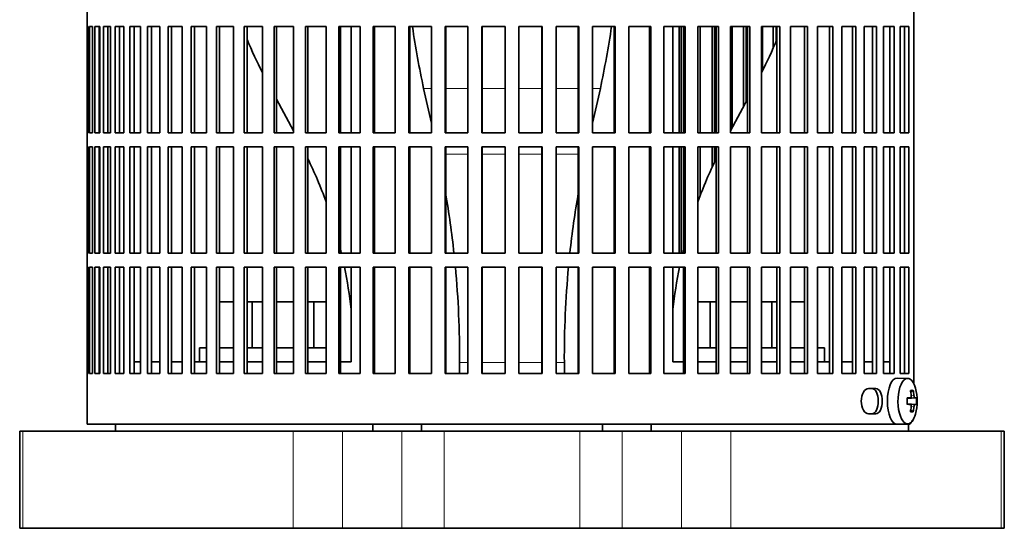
# Model space of a CAD drawing. Header units: millimetres. Extents: x 148 to 904, y -3227 to 2234.
# Tile 11 of 25: x 148 to 361, y -765 to -655. Entities that reach past the tile are written whole.
import ezdxf

# ---------------------------------------------------------------- set-up
doc = ezdxf.new("R2010")
doc.units = ezdxf.units.MM
for name, color, linetype in [('M5X8_UNI7687', 7, 'Continuous'), ('VSI134_ADATTATOR', 7, 'Continuous'), ('VSI134_FILTRO_A', 7, 'Continuous'), ('VSI134_FILTRO_B', 7, 'Continuous'), ('VSI134_SUPPORTO_', 7, 'Continuous')]:
    doc.layers.add(name, color=color, linetype=linetype)

# ---------------------------------------------------------------- blocks, each defined once
blk = doc.blocks.new('SE')
at = {"layer": 'M5X8_UNI7687', "color": 7, "linetype": 'Continuous', "lineweight": 35}
for p, q in [((340.36, -732.39), (338.1, -732.32)), ((341.53, -734.98), (341.02, -735.37)), ((340.26, -736.67), (340.93, -736.6)), ((342.23, -736.62), (340.26, -736.77)), ((342.23, -738.01), (340.26, -737.87)), ((340.93, -738.03), (340.26, -737.96)), ((341.53, -739.65), (341.02, -739.26)), ((338.1, -742.32), (340.36, -742.25))]:
    blk.add_line(p, q, dxfattribs=at)
at = {"layer": 'M5X8_UNI7687', "color": 4, "linetype": 'Continuous', "lineweight": 9}
for p, q in [((341.94, -736.61), (340.26, -736.76)), ((340.26, -736.67), (340.91, -736.61)), ((341.12, -736.16), (341.72, -736.11)), ((340.26, -737.87), (341.94, -738.03)), ((340.91, -738.03), (340.26, -737.96)), ((341.72, -738.52), (341.12, -738.47))]:
    blk.add_line(p, q, dxfattribs=at)
at = {"layer": 'M5X8_UNI7687', "color": 7, "linetype": 'Continuous', "lineweight": 35}
for centre, radius, start, end in [((332.45, -737.32), 10, 343.7273, 16.2727), ((332.83, -737.32), 9.42, 355.7871, 4.2129)]:
    blk.add_arc(centre, radius, start, end, dxfattribs=at)
for centre, major_axis, ratio, start_param, end_param in [((338.07, -737.32), (0, -5), 0.422618, 3.141593, 6.283185), ((340.34, -737.32), (0, -4.93), 0.422618, 2.175256, 6.283185), ((334.45, -740.38), (7.75, 5.06), 0.247104, 0.286808, 0.4365), ((332.53, -737.32), (0, 10), 0.866025, 4.833518, 4.948078), ((332.4, -737.32), (0, 10), 0.939693, 4.833518, 4.948078), ((332.46, -737.47), (9.97, 0.79), 0.036834, 0.556003, 0.670562), ((335.75, -737.32), (0, -9.26), 0.488139, 1.49595, 1.645642), ((332.46, -737.47), (9.97, 0.79), 0.036834, 0.199185, 0.313745), ((332.46, -737.16), (9.97, -0.79), 0.036834, -0.670562, -0.556003), ((332.53, -737.32), (0, -10), 0.866025, 1.335108, 1.449667), ((334.45, -734.25), (7.75, -5.06), 0.247104, -0.4365, -0.286808), ((332.4, -737.32), (0, -10), 0.939693, 1.335108, 1.449667), ((332.46, -737.16), (9.97, -0.79), 0.036834, -0.313745, -0.199185), ((340.34, -737.32), (0, -4.93), 0.422618, 0, 0.966337), ((338.07, -737.32), (0, -5), 0.422618, 0, 0.012961)]:
    blk.add_ellipse(centre, major_axis=major_axis, ratio=ratio, start_param=start_param, end_param=end_param, dxfattribs=at)
for points in [[(340.91, -736.61), (340.92, -736.61), (340.94, -736.6), (340.97, -736.6), (340.99, -736.58), (341.01, -736.57), (341.03, -736.55), (341.05, -736.52), (341.07, -736.49), (341.08, -736.46), (341.1, -736.42), (341.11, -736.38), (341.12, -736.34), (341.13, -736.3), (341.13, -736.25), (341.13, -736.21), (341.13, -736.16), (341.13, -736.13), (341.12, -736.11)], [(341.72, -736.11), (341.73, -736.13), (341.73, -736.16), (341.74, -736.21), (341.75, -736.25), (341.76, -736.3), (341.77, -736.34), (341.78, -736.38), (341.79, -736.42), (341.81, -736.46), (341.82, -736.49), (341.84, -736.52), (341.86, -736.55), (341.87, -736.57), (341.89, -736.58), (341.9, -736.6), (341.92, -736.6), (341.93, -736.61), (341.94, -736.61)], [(341.12, -738.52), (341.13, -738.51), (341.13, -738.47), (341.13, -738.42), (341.13, -738.38), (341.13, -738.34), (341.12, -738.29), (341.11, -738.25), (341.1, -738.21), (341.08, -738.17), (341.07, -738.14), (341.05, -738.11), (341.03, -738.08), (341.01, -738.06), (340.99, -738.05), (340.97, -738.04), (340.94, -738.03), (340.92, -738.03), (340.91, -738.03)], [(341.94, -738.03), (341.93, -738.03), (341.92, -738.03), (341.9, -738.04), (341.89, -738.05), (341.87, -738.06), (341.86, -738.08), (341.84, -738.11), (341.82, -738.14), (341.81, -738.17), (341.79, -738.21), (341.78, -738.25), (341.77, -738.29), (341.76, -738.34), (341.75, -738.38), (341.74, -738.42), (341.73, -738.47), (341.73, -738.51), (341.72, -738.52)]]:
    blk.add_open_spline(points, degree=3, dxfattribs=at)
at = {"layer": 'VSI134_ADATTATOR', "color": 7, "linetype": 'Continuous', "lineweight": 35}
for p, q in [((191.39, -715.82), (194.4, -715.82)), ((197.33, -715.82), (198.42, -715.82)), ((198.42, -715.82), (200.69, -715.82)), ((198.42, -715.82), (198.42, -725.82)), ((203.71, -715.82), (207.38, -715.82)), ((210.47, -715.82), (211.81, -715.82)), ((211.81, -715.82), (214.44, -715.82)), ((211.81, -715.82), (211.81, -725.82)), ((294.94, -715.82), (297.57, -715.82)), ((297.57, -715.82), (297.57, -725.82)), ((297.57, -715.82), (298.91, -715.82)), ((301.99, -715.82), (305.67, -715.82)), ((308.69, -715.82), (310.96, -715.82)), ((310.96, -715.82), (310.96, -725.82)), ((310.96, -715.82), (312.05, -715.82)), ((314.98, -715.82), (317.99, -715.82)), ((187.01, -725.82), (188.57, -725.82)), ((187.01, -725.82), (187.01, -728.82)), ((191.39, -725.82), (194.4, -725.82)), ((197.33, -725.82), (200.69, -725.82)), ((203.71, -725.82), (207.38, -725.82)), ((210.47, -725.82), (214.44, -725.82)), ((294.94, -725.82), (298.91, -725.82)), ((301.99, -725.82), (305.67, -725.82)), ((308.69, -725.82), (312.05, -725.82)), ((314.98, -725.82), (317.99, -725.82)), ((320.81, -725.82), (322.37, -725.82)), ((322.37, -728.82), (322.37, -725.82)), ((148.1, -743.82), (148.79, -743.82)), ((148.1, -743.82), (148.1, -764.82)), ((207.34, -743.82), (148.79, -743.82)), ((207.34, -743.82), (218, -743.82)), ((230.85, -743.82), (218, -743.82)), ((230.85, -743.82), (239.98, -743.82)), ((239.98, -743.82), (269.4, -743.82)), ((269.4, -743.82), (278.53, -743.82)), ((291.38, -743.82), (278.53, -743.82)), ((302.04, -743.82), (291.38, -743.82)), ((360.59, -743.82), (302.04, -743.82)), ((361.28, -743.82), (360.59, -743.82)), ((361.28, -764.82), (361.28, -743.82)), ((148.1, -764.82), (148.79, -764.82)), ((148.79, -764.82), (207.34, -764.82)), ((207.34, -764.82), (218, -764.82)), ((230.85, -764.82), (218, -764.82)), ((230.85, -764.82), (239.98, -764.82)), ((239.98, -764.82), (269.4, -764.82)), ((269.4, -764.82), (278.53, -764.82)), ((291.38, -764.82), (278.53, -764.82)), ((302.04, -764.82), (291.38, -764.82)), ((302.04, -764.82), (360.59, -764.82)), ((361.28, -764.82), (360.59, -764.82))]:
    blk.add_line(p, q, dxfattribs=at)
at = {"layer": 'VSI134_ADATTATOR', "color": 4, "linetype": 'Continuous', "lineweight": 9}
for p, q in [((148.79, -743.82), (148.79, -764.82)), ((207.34, -764.82), (207.34, -743.82)), ((218, -764.82), (218, -743.82)), ((230.85, -743.82), (230.85, -764.82)), ((239.98, -743.82), (239.98, -764.82)), ((269.4, -743.82), (269.4, -764.82)), ((278.53, -743.82), (278.53, -764.82)), ((291.38, -743.82), (291.38, -764.82)), ((302.04, -743.82), (302.04, -764.82)), ((360.59, -764.82), (360.59, -743.82))]:
    blk.add_line(p, q, dxfattribs=at)
at = {"layer": 'VSI134_FILTRO_A', "color": 7, "linetype": 'Continuous', "lineweight": 35}
for p, q in [((162.69, -541.32), (162.69, -742.32)), ((341.68, -556.32), (341.68, -733.54)), ((162.7, -656.32), (162.7, -679.32)), ((162.92, -656.32), (162.7, -656.32)), ((162.92, -656.32), (162.92, -679.32)), ((163.18, -656.32), (163.18, -679.32)), ((163.84, -656.32), (163.18, -656.32)), ((163.84, -656.32), (163.84, -679.32)), ((164.36, -656.32), (164.36, -679.32)), ((165.44, -656.32), (164.36, -656.32)), ((165.34, -656.32), (165.34, -679.32)), ((165.44, -656.32), (165.44, -679.32)), ((166.23, -656.32), (166.23, -679.32)), ((167.73, -656.32), (166.23, -656.32)), ((167.18, -656.32), (167.18, -679.32)), ((167.73, -656.32), (167.73, -679.32)), ((168.77, -656.32), (168.77, -679.32)), ((170.68, -656.32), (168.77, -656.32)), ((169.69, -656.32), (169.69, -679.32)), ((170.68, -656.32), (170.68, -679.32)), ((171.96, -656.32), (171.96, -679.32)), ((174.27, -656.32), (171.96, -656.32)), ((172.85, -656.32), (172.85, -679.32)), ((174.27, -656.32), (174.27, -679.32)), ((175.78, -656.32), (175.78, -679.32)), ((178.47, -656.32), (175.78, -656.32)), ((176.63, -656.32), (176.63, -679.32)), ((178.47, -656.32), (178.47, -679.32)), ((180.21, -656.32), (180.21, -679.32)), ((183.25, -656.32), (180.21, -656.32)), ((181, -656.32), (181, -679.32)), ((183.25, -656.32), (183.25, -679.32)), ((185.2, -656.32), (185.2, -679.32)), ((188.57, -656.32), (185.2, -656.32)), ((185.93, -656.32), (185.93, -679.32)), ((188.57, -656.32), (188.57, -679.32)), ((194.4, -656.32), (190.72, -656.32)), ((190.72, -656.32), (190.72, -679.32)), ((191.39, -656.32), (191.39, -679.32)), ((194.4, -656.32), (194.4, -679.32)), ((200.69, -656.32), (196.72, -656.32)), ((196.72, -656.32), (196.72, -679.32)), ((197.33, -656.32), (197.33, -679.32)), ((200.69, -656.32), (200.69, -679.32)), ((207.38, -656.32), (203.17, -656.32)), ((203.17, -656.32), (203.17, -679.32)), ((203.71, -656.32), (203.71, -679.32)), ((207.38, -656.32), (207.38, -679.32)), ((214.44, -656.32), (210.01, -656.32)), ((210.01, -656.32), (210.01, -679.32)), ((210.47, -656.32), (210.47, -679.32)), ((214.44, -656.32), (214.44, -679.32)), ((221.81, -656.32), (217.19, -656.32)), ((217.19, -656.32), (217.19, -679.32)), ((217.57, -656.32), (217.57, -679.32)), ((221.81, -656.32), (221.81, -679.32)), ((229.42, -656.32), (224.65, -656.32)), ((224.65, -656.32), (224.65, -679.32)), ((224.95, -656.32), (224.95, -679.32)), ((229.42, -656.32), (229.42, -679.32)), ((237.23, -656.32), (232.34, -656.32)), ((232.34, -656.32), (232.34, -679.32)), ((232.56, -656.32), (232.56, -679.32)), ((237.23, -656.32), (237.23, -679.32)), ((245.16, -656.32), (240.21, -656.32)), ((240.21, -656.32), (240.21, -679.32)), ((240.34, -656.32), (240.34, -679.32)), ((245.16, -656.32), (245.16, -679.32)), ((253.18, -656.32), (248.18, -656.32)), ((248.18, -656.32), (248.18, -679.32)), ((248.22, -656.32), (248.22, -679.32)), ((253.18, -656.32), (253.18, -679.32)), ((261.2, -656.32), (256.2, -656.32)), ((256.2, -656.32), (256.2, -679.32)), ((261.16, -656.32), (261.16, -679.32)), ((261.2, -656.32), (261.2, -679.32)), ((269.17, -656.32), (264.22, -656.32)), ((264.22, -656.32), (264.22, -679.32)), ((269.04, -656.32), (269.04, -679.32)), ((269.17, -656.32), (269.17, -679.32)), ((277.04, -656.32), (272.15, -656.32)), ((272.15, -656.32), (272.15, -679.32)), ((276.82, -656.32), (276.82, -679.32)), ((277.04, -656.32), (277.04, -679.32)), ((284.73, -656.32), (279.96, -656.32)), ((279.96, -656.32), (279.96, -679.32)), ((284.43, -656.32), (284.43, -679.32)), ((284.73, -656.32), (284.73, -679.32)), ((292.19, -656.32), (287.57, -656.32)), ((287.57, -656.32), (287.57, -679.32)), ((291.81, -656.32), (291.81, -679.32)), ((292.19, -656.32), (292.19, -679.32)), ((299.37, -656.32), (294.94, -656.32)), ((294.94, -656.32), (294.94, -679.32)), ((298.91, -656.32), (298.91, -679.32)), ((299.37, -656.32), (299.37, -679.32)), ((306.21, -656.32), (301.99, -656.32)), ((301.99, -656.32), (301.99, -679.32)), ((305.67, -656.32), (305.67, -679.32)), ((306.21, -656.32), (306.21, -679.32)), ((312.66, -656.32), (308.69, -656.32)), ((308.69, -656.32), (308.69, -679.32)), ((312.05, -656.32), (312.05, -679.32)), ((312.66, -656.32), (312.66, -679.32)), ((318.66, -656.32), (314.98, -656.32)), ((314.98, -656.32), (314.98, -679.32)), ((317.99, -656.32), (317.99, -679.32)), ((318.66, -656.32), (318.66, -679.32)), ((324.18, -656.32), (320.81, -656.32)), ((320.81, -656.32), (320.81, -679.32)), ((323.45, -656.32), (323.45, -679.32)), ((324.18, -656.32), (324.18, -679.32)), ((329.17, -656.32), (326.13, -656.32)), ((326.13, -656.32), (326.13, -679.32)), ((328.38, -656.32), (328.38, -679.32)), ((329.17, -656.32), (329.17, -679.32)), ((333.6, -656.32), (330.91, -656.32)), ((330.91, -656.32), (330.91, -679.32)), ((332.75, -656.32), (332.75, -679.32)), ((333.6, -656.32), (333.6, -679.32)), ((337.42, -656.32), (335.11, -656.32)), ((335.11, -656.32), (335.11, -679.32)), ((336.53, -656.32), (336.53, -679.32)), ((337.42, -656.32), (337.42, -679.32)), ((340.61, -656.32), (338.7, -656.32)), ((338.7, -656.32), (338.7, -679.32)), ((339.69, -656.32), (339.69, -679.32)), ((340.61, -656.32), (340.61, -679.32)), ((162.92, -679.32), (162.7, -679.32)), ((163.84, -679.32), (163.18, -679.32)), ((165.44, -679.32), (164.36, -679.32)), ((167.73, -679.32), (166.23, -679.32)), ((170.68, -679.32), (168.77, -679.32)), ((174.27, -679.32), (171.96, -679.32)), ((178.47, -679.32), (175.78, -679.32)), ((183.25, -679.32), (180.21, -679.32)), ((188.57, -679.32), (185.2, -679.32)), ((194.4, -679.32), (190.72, -679.32)), ((200.69, -679.32), (196.72, -679.32)), ((207.38, -679.32), (203.17, -679.32)), ((214.44, -679.32), (210.01, -679.32)), ((221.81, -679.32), (217.19, -679.32)), ((229.42, -679.32), (224.65, -679.32)), ((237.23, -679.32), (232.34, -679.32)), ((245.16, -679.32), (240.21, -679.32)), ((253.18, -679.32), (248.18, -679.32)), ((261.2, -679.32), (256.2, -679.32)), ((269.17, -679.32), (264.22, -679.32)), ((277.04, -679.32), (272.15, -679.32)), ((284.73, -679.32), (279.96, -679.32)), ((292.19, -679.32), (287.57, -679.32)), ((299.37, -679.32), (294.94, -679.32)), ((306.21, -679.32), (301.99, -679.32)), ((312.66, -679.32), (308.69, -679.32)), ((318.66, -679.32), (314.98, -679.32)), ((324.18, -679.32), (320.81, -679.32)), ((329.17, -679.32), (326.13, -679.32)), ((333.6, -679.32), (330.91, -679.32)), ((337.42, -679.32), (335.11, -679.32)), ((340.61, -679.32), (338.7, -679.32)), ((162.7, -682.32), (162.7, -705.32)), ((162.92, -682.32), (162.7, -682.32)), ((162.92, -682.32), (162.92, -705.32)), ((163.18, -682.32), (163.18, -705.32)), ((163.84, -682.32), (163.18, -682.32)), ((163.84, -682.32), (163.84, -705.32)), ((164.36, -682.32), (164.36, -705.32)), ((165.44, -682.32), (164.36, -682.32)), ((165.34, -682.32), (165.34, -705.32)), ((165.44, -682.32), (165.44, -705.32)), ((166.23, -682.32), (166.23, -705.32)), ((167.73, -682.32), (166.23, -682.32)), ((167.18, -682.32), (167.18, -705.32)), ((167.73, -682.32), (167.73, -705.32)), ((168.77, -682.32), (168.77, -705.32)), ((170.68, -682.32), (168.77, -682.32)), ((169.69, -682.32), (169.69, -705.32)), ((170.68, -682.32), (170.68, -705.32)), ((171.96, -682.32), (171.96, -705.32)), ((174.27, -682.32), (171.96, -682.32)), ((172.85, -682.32), (172.85, -705.32)), ((174.27, -682.32), (174.27, -705.32)), ((175.78, -682.32), (175.78, -705.32)), ((178.47, -682.32), (175.78, -682.32)), ((176.63, -682.32), (176.63, -705.32)), ((178.47, -682.32), (178.47, -705.32)), ((180.21, -682.32), (180.21, -705.32)), ((183.25, -682.32), (180.21, -682.32)), ((181, -682.32), (181, -705.32)), ((183.25, -682.32), (183.25, -705.32)), ((185.2, -682.32), (185.2, -705.32)), ((188.57, -682.32), (185.2, -682.32)), ((185.93, -682.32), (185.93, -705.32)), ((188.57, -682.32), (188.57, -705.32)), ((194.4, -682.32), (190.72, -682.32)), ((190.72, -682.32), (190.72, -705.32)), ((191.39, -682.32), (191.39, -705.32)), ((194.4, -682.32), (194.4, -705.32)), ((200.69, -682.32), (196.72, -682.32)), ((196.72, -682.32), (196.72, -705.32)), ((197.33, -682.32), (197.33, -705.32)), ((200.69, -682.32), (200.69, -705.32)), ((207.38, -682.32), (203.17, -682.32)), ((203.17, -682.32), (203.17, -705.32)), ((203.71, -682.32), (203.71, -705.32)), ((207.38, -682.32), (207.38, -705.32)), ((214.44, -682.32), (210.01, -682.32)), ((210.01, -682.32), (210.01, -705.32)), ((210.47, -682.32), (210.47, -705.32)), ((214.44, -682.32), (214.44, -705.32)), ((221.81, -682.32), (217.19, -682.32)), ((217.19, -682.32), (217.19, -705.32)), ((217.57, -682.32), (217.57, -705.32)), ((221.81, -682.32), (221.81, -705.32)), ((229.42, -682.32), (224.65, -682.32)), ((224.65, -682.32), (224.65, -705.32)), ((224.95, -682.32), (224.95, -705.32)), ((229.42, -682.32), (229.42, -705.32)), ((237.23, -682.32), (232.34, -682.32)), ((232.34, -682.32), (232.34, -705.32)), ((232.56, -682.32), (232.56, -705.32)), ((237.23, -682.32), (237.23, -705.32)), ((245.16, -682.32), (240.21, -682.32)), ((240.21, -682.32), (240.21, -705.32)), ((240.34, -682.32), (240.34, -705.32)), ((245.16, -682.32), (245.16, -705.32)), ((253.18, -682.32), (248.18, -682.32)), ((248.18, -682.32), (248.18, -705.32)), ((248.22, -682.32), (248.22, -705.32)), ((253.18, -682.32), (253.18, -705.32)), ((261.2, -682.32), (256.2, -682.32)), ((256.2, -682.32), (256.2, -705.32)), ((261.16, -682.32), (261.16, -705.32)), ((261.2, -682.32), (261.2, -705.32)), ((269.17, -682.32), (264.22, -682.32)), ((264.22, -682.32), (264.22, -705.32)), ((269.04, -682.32), (269.04, -705.32)), ((269.17, -682.32), (269.17, -705.32)), ((277.04, -682.32), (272.15, -682.32)), ((272.15, -682.32), (272.15, -705.32)), ((276.82, -682.32), (276.82, -705.32)), ((277.04, -682.32), (277.04, -705.32)), ((284.73, -682.32), (279.96, -682.32)), ((279.96, -682.32), (279.96, -705.32)), ((284.43, -682.32), (284.43, -705.32)), ((284.73, -682.32), (284.73, -705.32)), ((292.19, -682.32), (287.57, -682.32)), ((287.57, -682.32), (287.57, -705.32)), ((291.81, -682.32), (291.81, -705.32)), ((292.19, -682.32), (292.19, -705.32)), ((299.37, -682.32), (294.94, -682.32)), ((294.94, -682.32), (294.94, -705.32)), ((298.91, -682.32), (298.91, -705.32)), ((299.37, -682.32), (299.37, -705.32)), ((306.21, -682.32), (301.99, -682.32)), ((301.99, -682.32), (301.99, -705.32)), ((305.67, -682.32), (305.67, -705.32)), ((306.21, -682.32), (306.21, -705.32)), ((312.66, -682.32), (308.69, -682.32)), ((308.69, -682.32), (308.69, -705.32)), ((312.05, -682.32), (312.05, -705.32)), ((312.66, -682.32), (312.66, -705.32)), ((318.66, -682.32), (314.98, -682.32)), ((314.98, -682.32), (314.98, -705.32)), ((317.99, -682.32), (317.99, -705.32)), ((318.66, -682.32), (318.66, -705.32)), ((324.18, -682.32), (320.81, -682.32)), ((320.81, -682.32), (320.81, -705.32)), ((323.45, -682.32), (323.45, -705.32)), ((324.18, -682.32), (324.18, -705.32)), ((329.17, -682.32), (326.13, -682.32)), ((326.13, -682.32), (326.13, -705.32)), ((328.38, -682.32), (328.38, -705.32)), ((329.17, -682.32), (329.17, -705.32)), ((333.6, -682.32), (330.91, -682.32)), ((330.91, -682.32), (330.91, -705.32)), ((332.75, -682.32), (332.75, -705.32)), ((333.6, -682.32), (333.6, -705.32)), ((337.42, -682.32), (335.11, -682.32)), ((335.11, -682.32), (335.11, -705.32)), ((336.53, -682.32), (336.53, -705.32)), ((337.42, -682.32), (337.42, -705.32)), ((340.61, -682.32), (338.7, -682.32)), ((338.7, -682.32), (338.7, -705.32)), ((339.69, -682.32), (339.69, -705.32)), ((340.61, -682.32), (340.61, -705.32)), ((162.92, -705.32), (162.7, -705.32)), ((163.84, -705.32), (163.18, -705.32)), ((165.44, -705.32), (164.36, -705.32)), ((167.73, -705.32), (166.23, -705.32)), ((170.68, -705.32), (168.77, -705.32)), ((174.27, -705.32), (171.96, -705.32)), ((178.47, -705.32), (175.78, -705.32)), ((183.25, -705.32), (180.21, -705.32)), ((188.57, -705.32), (185.2, -705.32)), ((194.4, -705.32), (190.72, -705.32)), ((200.69, -705.32), (196.72, -705.32)), ((207.38, -705.32), (203.17, -705.32)), ((214.44, -705.32), (210.01, -705.32)), ((221.81, -705.32), (217.19, -705.32)), ((229.42, -705.32), (224.65, -705.32)), ((237.23, -705.32), (232.34, -705.32)), ((245.16, -705.32), (240.21, -705.32)), ((253.18, -705.32), (248.18, -705.32)), ((261.2, -705.32), (256.2, -705.32)), ((269.17, -705.32), (264.22, -705.32)), ((277.04, -705.32), (272.15, -705.32)), ((284.73, -705.32), (279.96, -705.32)), ((292.19, -705.32), (287.57, -705.32)), ((299.37, -705.32), (294.94, -705.32)), ((306.21, -705.32), (301.99, -705.32)), ((312.66, -705.32), (308.69, -705.32)), ((318.66, -705.32), (314.98, -705.32)), ((324.18, -705.32), (320.81, -705.32)), ((329.17, -705.32), (326.13, -705.32)), ((333.6, -705.32), (330.91, -705.32)), ((337.42, -705.32), (335.11, -705.32)), ((340.61, -705.32), (338.7, -705.32)), ((162.7, -708.32), (162.7, -731.32)), ((162.92, -708.32), (162.7, -708.32)), ((162.92, -708.32), (162.92, -731.32)), ((163.18, -708.32), (163.18, -731.32)), ((163.84, -708.32), (163.18, -708.32)), ((163.84, -708.32), (163.84, -731.32)), ((164.36, -708.32), (164.36, -731.32)), ((165.44, -708.32), (164.36, -708.32)), ((165.34, -708.32), (165.34, -731.32)), ((165.44, -708.32), (165.44, -731.32)), ((166.23, -708.32), (166.23, -731.32)), ((167.73, -708.32), (166.23, -708.32)), ((167.18, -708.32), (167.18, -731.32)), ((167.73, -708.32), (167.73, -731.32)), ((168.77, -708.32), (168.77, -731.32)), ((170.68, -708.32), (168.77, -708.32)), ((169.69, -708.32), (169.69, -731.32)), ((170.68, -708.32), (170.68, -731.32)), ((171.96, -708.32), (171.96, -731.32)), ((174.27, -708.32), (171.96, -708.32)), ((172.85, -708.32), (172.85, -731.32)), ((174.27, -708.32), (174.27, -731.32)), ((175.78, -708.32), (175.78, -731.32)), ((178.47, -708.32), (175.78, -708.32)), ((176.63, -708.32), (176.63, -731.32)), ((178.47, -708.32), (178.47, -731.32)), ((180.21, -708.32), (180.21, -731.32)), ((183.25, -708.32), (180.21, -708.32)), ((181, -708.32), (181, -731.32)), ((183.25, -708.32), (183.25, -731.32)), ((185.2, -708.32), (185.2, -731.32)), ((188.57, -708.32), (185.2, -708.32)), ((185.93, -708.32), (185.93, -731.32)), ((188.57, -708.32), (188.57, -731.32)), ((194.4, -708.32), (190.72, -708.32)), ((190.72, -708.32), (190.72, -731.32)), ((191.39, -708.32), (191.39, -731.32)), ((194.4, -708.32), (194.4, -731.32)), ((200.69, -708.32), (196.72, -708.32)), ((196.72, -708.32), (196.72, -731.32)), ((197.33, -708.32), (197.33, -731.32)), ((200.69, -708.32), (200.69, -731.32)), ((207.38, -708.32), (203.17, -708.32)), ((203.17, -708.32), (203.17, -731.32)), ((203.71, -708.32), (203.71, -731.32)), ((207.38, -708.32), (207.38, -731.32)), ((214.44, -708.32), (210.01, -708.32)), ((210.01, -708.32), (210.01, -731.32)), ((210.47, -708.32), (210.47, -731.32)), ((214.44, -708.32), (214.44, -731.32)), ((221.81, -708.32), (217.19, -708.32)), ((217.19, -708.32), (217.19, -731.32)), ((217.57, -708.32), (217.57, -731.32)), ((221.81, -708.32), (221.81, -731.32)), ((229.42, -708.32), (224.65, -708.32)), ((224.65, -708.32), (224.65, -731.32)), ((224.95, -708.32), (224.95, -731.32)), ((229.42, -708.32), (229.42, -731.32)), ((237.23, -708.32), (232.34, -708.32)), ((232.34, -708.32), (232.34, -731.32)), ((232.56, -708.32), (232.56, -731.32)), ((237.23, -708.32), (237.23, -731.32)), ((245.16, -708.32), (240.21, -708.32)), ((240.21, -708.32), (240.21, -731.32)), ((240.34, -708.32), (240.34, -731.32)), ((245.16, -708.32), (245.16, -731.32)), ((253.18, -708.32), (248.18, -708.32)), ((248.18, -708.32), (248.18, -731.32)), ((248.22, -708.32), (248.22, -731.32)), ((253.18, -708.32), (253.18, -731.32)), ((261.2, -708.32), (256.2, -708.32)), ((256.2, -708.32), (256.2, -731.32)), ((261.16, -708.32), (261.16, -731.32)), ((261.2, -708.32), (261.2, -731.32)), ((269.17, -708.32), (264.22, -708.32)), ((264.22, -708.32), (264.22, -731.32)), ((269.04, -708.32), (269.04, -731.32)), ((269.17, -708.32), (269.17, -731.32)), ((277.04, -708.32), (272.15, -708.32)), ((272.15, -708.32), (272.15, -731.32)), ((276.82, -708.32), (276.82, -731.32)), ((277.04, -708.32), (277.04, -731.32)), ((284.73, -708.32), (279.96, -708.32)), ((279.96, -708.32), (279.96, -731.32)), ((284.43, -708.32), (284.43, -731.32)), ((284.73, -708.32), (284.73, -731.32)), ((292.19, -708.32), (287.57, -708.32)), ((287.57, -708.32), (287.57, -731.32)), ((291.81, -708.32), (291.81, -731.32)), ((292.19, -708.32), (292.19, -731.32)), ((299.37, -708.32), (294.94, -708.32)), ((294.94, -708.32), (294.94, -731.32)), ((298.91, -708.32), (298.91, -731.32)), ((299.37, -708.32), (299.37, -731.32)), ((306.21, -708.32), (301.99, -708.32)), ((301.99, -708.32), (301.99, -731.32)), ((305.67, -708.32), (305.67, -731.32)), ((306.21, -708.32), (306.21, -731.32)), ((312.66, -708.32), (308.69, -708.32)), ((308.69, -708.32), (308.69, -731.32)), ((312.05, -708.32), (312.05, -731.32)), ((312.66, -708.32), (312.66, -731.32)), ((318.66, -708.32), (314.98, -708.32)), ((314.98, -708.32), (314.98, -731.32)), ((317.99, -708.32), (317.99, -731.32)), ((318.66, -708.32), (318.66, -731.32)), ((324.18, -708.32), (320.81, -708.32)), ((320.81, -708.32), (320.81, -731.32)), ((323.45, -708.32), (323.45, -731.32)), ((324.18, -708.32), (324.18, -731.32)), ((329.17, -708.32), (326.13, -708.32)), ((326.13, -708.32), (326.13, -731.32)), ((328.38, -708.32), (328.38, -731.32)), ((329.17, -708.32), (329.17, -731.32)), ((333.6, -708.32), (330.91, -708.32)), ((330.91, -708.32), (330.91, -731.32)), ((332.75, -708.32), (332.75, -731.32)), ((333.6, -708.32), (333.6, -731.32)), ((337.42, -708.32), (335.11, -708.32)), ((335.11, -708.32), (335.11, -731.32)), ((336.53, -708.32), (336.53, -731.32)), ((337.42, -708.32), (337.42, -731.32)), ((340.61, -708.32), (338.7, -708.32)), ((338.7, -708.32), (338.7, -731.32)), ((339.69, -708.32), (339.69, -731.32)), ((340.61, -708.32), (340.61, -731.32)), ((162.92, -731.32), (162.7, -731.32)), ((163.84, -731.32), (163.18, -731.32)), ((165.44, -731.32), (164.36, -731.32)), ((167.73, -731.32), (166.23, -731.32)), ((170.68, -731.32), (168.77, -731.32)), ((174.27, -731.32), (171.96, -731.32)), ((178.47, -731.32), (175.78, -731.32)), ((183.25, -731.32), (180.21, -731.32)), ((188.57, -731.32), (185.2, -731.32)), ((194.4, -731.32), (190.72, -731.32)), ((200.69, -731.32), (196.72, -731.32)), ((207.38, -731.32), (203.17, -731.32)), ((214.44, -731.32), (210.01, -731.32)), ((221.81, -731.32), (217.19, -731.32)), ((229.42, -731.32), (224.65, -731.32)), ((237.23, -731.32), (232.34, -731.32)), ((245.16, -731.32), (240.21, -731.32)), ((253.18, -731.32), (248.18, -731.32)), ((261.2, -731.32), (256.2, -731.32)), ((269.17, -731.32), (264.22, -731.32)), ((277.04, -731.32), (272.15, -731.32)), ((284.73, -731.32), (279.96, -731.32)), ((292.19, -731.32), (287.57, -731.32)), ((299.37, -731.32), (294.94, -731.32)), ((306.21, -731.32), (301.99, -731.32)), ((312.66, -731.32), (308.69, -731.32)), ((318.66, -731.32), (314.98, -731.32)), ((324.18, -731.32), (320.81, -731.32)), ((329.17, -731.32), (326.13, -731.32)), ((333.6, -731.32), (330.91, -731.32)), ((337.42, -731.32), (335.11, -731.32)), ((340.61, -731.32), (338.7, -731.32)), ((333.47, -734.57), (331.85, -734.57)), ((331.85, -740.07), (333.47, -740.07)), ((340.65, -742.32), (162.69, -742.32))]:
    blk.add_line(p, q, dxfattribs=at)
for points, knots in [([(331.85, -740.07), (331.45, -740.07), (331.06, -739.77), (330.49, -738.75), (330.32, -738.03), (330.32, -736.6), (330.48, -735.89), (331.06, -734.86), (331.45, -734.57), (331.85, -734.57)], [0, 0, 0, 0, 0.25, 0.25, 0.5, 0.5, 0.75, 0.75, 1, 1, 1, 1]), ([(332.61, -734.57), (332.98, -734.57), (333.34, -734.86), (333.85, -735.88), (333.99, -736.6), (333.99, -738.03), (333.85, -738.75), (333.34, -739.77), (332.98, -740.07), (332.61, -740.07)], [0, 0, 0, 0, 0.25, 0.25, 0.5, 0.5, 0.75, 0.75, 1, 1, 1, 1]), ([(333.47, -740.07), (333.84, -740.07), (334.2, -739.77), (334.71, -738.75), (334.85, -738.03), (334.85, -736.6), (334.71, -735.89), (334.2, -734.86), (333.84, -734.57), (333.47, -734.57)], [0, 0, 0, 0, 0.25, 0.25, 0.5, 0.5, 0.75, 0.75, 1, 1, 1, 1]), ([(340.65, -742.32), (340.73, -742.32), (340.79, -742.3), (340.93, -742.22), (340.99, -742.16), (341.12, -742.01), (341.18, -741.92), (341.27, -741.73), (341.31, -741.64), (341.35, -741.54)], [0, 0, 0, 0, 0.125, 0.125, 0.25, 0.25, 0.375, 0.375, 0.4684921, 0.4684921, 0.4684921, 0.4684921])]:
    blk.add_open_spline(points, degree=3, knots=knots, dxfattribs=at)
at = {"layer": 'VSI134_FILTRO_B', "color": 7, "linetype": 'Continuous', "lineweight": 35}
for p, q in [((290.87, -656.32), (290.87, -679.32)), ((291.29, -656.32), (291.29, -679.32)), ((295.4, -656.32), (295.4, -679.32)), ((298.01, -656.32), (298.01, -679.32)), ((298.51, -656.32), (298.51, -679.32)), ((302.34, -656.32), (302.34, -678.23)), ((304.82, -656.32), (304.82, -673.58)), ((305.39, -656.32), (305.39, -672.51)), ((308.91, -656.32), (308.91, -665.88)), ((311.25, -656.32), (311.25, -660.98)), ((311.89, -656.32), (311.89, -659.49)), ((290.87, -682.32), (290.87, -705.32)), ((291.29, -682.32), (291.29, -705.32)), ((295.4, -682.32), (295.4, -692.98)), ((298.01, -682.32), (298.01, -686.73)), ((298.51, -682.32), (298.51, -685.66))]:
    blk.add_line(p, q, dxfattribs=at)
at = {"layer": 'VSI134_SUPPORTO_', "color": 7, "linetype": 'Continuous', "lineweight": 35}
for p, q in [((170.62, -679.32), (170.62, -656.32)), ((219.87, -656.32), (219.87, -679.32)), ((289.51, -656.32), (289.51, -679.32)), ((338.76, -679.32), (338.76, -656.32)), ((235.56, -669.7), (237.23, -677.23)), ((272.15, -677.23), (273.82, -669.7)), ((207.38, -678.88), (203.71, -671.98)), ((301.99, -678.88), (305.67, -671.98)), ((170.62, -705.32), (170.62, -682.32)), ((219.87, -682.32), (219.87, -705.32)), ((289.51, -682.32), (289.51, -705.32)), ((338.76, -705.32), (338.76, -682.32)), ((170.62, -728.82), (170.62, -708.32)), ((219.87, -708.32), (219.87, -728.82)), ((289.51, -708.32), (289.51, -728.82)), ((338.76, -728.82), (338.76, -708.32)), ((170.68, -728.82), (170.62, -728.82)), ((174.27, -728.82), (172.85, -728.82)), ((178.47, -728.82), (176.63, -728.82)), ((183.25, -728.82), (181, -728.82)), ((188.57, -728.82), (185.93, -728.82)), ((194.4, -728.82), (191.39, -728.82)), ((200.69, -728.82), (197.33, -728.82)), ((207.38, -728.82), (203.71, -728.82)), ((214.44, -728.82), (210.47, -728.82)), ((219.87, -728.82), (217.57, -728.82)), ((243.35, -728.93), (243.35, -731.32)), ((266.03, -731.32), (266.03, -728.93)), ((289.51, -728.82), (291.81, -728.82)), ((294.94, -728.82), (298.91, -728.82)), ((301.99, -728.82), (305.67, -728.82)), ((308.69, -728.82), (312.05, -728.82)), ((314.98, -728.82), (317.99, -728.82)), ((320.81, -728.82), (323.45, -728.82)), ((326.13, -728.82), (328.38, -728.82)), ((330.91, -728.82), (332.75, -728.82)), ((335.11, -728.82), (336.53, -728.82)), ((338.7, -728.82), (338.76, -728.82)), ((168.83, -742.32), (168.83, -743.82)), ((224.54, -743.82), (224.54, -742.32)), ((224.54, -743.82), (230.85, -743.82)), ((235.08, -743.82), (235.08, -742.32)), ((274.3, -743.82), (274.3, -742.32)), ((284.84, -743.82), (278.53, -743.82)), ((284.84, -742.32), (284.84, -743.82)), ((340.55, -743.82), (340.55, -742.32))]:
    blk.add_line(p, q, dxfattribs=at)
at = {"layer": 'VSI134_SUPPORTO_', "color": 4, "linetype": 'Continuous', "lineweight": 9}
for p, q in [((235.56, -669.7), (237.23, -669.7)), ((240.34, -669.7), (245.16, -669.7)), ((248.22, -669.7), (253.18, -669.7)), ((256.2, -669.7), (261.16, -669.7)), ((264.22, -669.7), (269.04, -669.7)), ((272.15, -669.7), (273.82, -669.7)), ((245.16, -683.93), (240.34, -683.93)), ((253.18, -683.93), (248.22, -683.93)), ((261.16, -683.93), (256.2, -683.93)), ((269.04, -683.93), (264.22, -683.93)), ((245.16, -728.93), (243.35, -728.93)), ((253.18, -728.93), (248.22, -728.93)), ((261.16, -728.93), (256.2, -728.93)), ((266.03, -728.93), (264.22, -728.93))]:
    blk.add_line(p, q, dxfattribs=at)
at = {"layer": 'VSI134_SUPPORTO_', "color": 7, "linetype": 'Continuous', "lineweight": 35}
for centre, radius, start, end in [((451.71, -623.48), 221.04, 188.5515, 192.0711), ((53.94, -623.09), 224.77, 348.0322, 351.4987), ((30.74, -728.11), 212.61, 6.157, 9.683), ((475.21, -727.76), 209.19, 170.2411, 173.8367), ((30.74, -728.11), 212.61, 359.7799, 5.3483), ((475.21, -727.76), 209.19, 174.6622, 180.3206)]:
    blk.add_arc(centre, radius, start, end, dxfattribs=at)
for centre, major_axis, start_param, end_param in [((273.17, -622.2), (0, -90), 5.134895, 5.224562), ((236.21, -622.2), (0, -90), 1.058623, 1.14829), ((132.74, -728.93), (0, 95), 5.086295, 5.195316), ((376.64, -728.93), (0, 95), 1.08787, 1.196891), ((132.74, -728.93), (0, 95), -1.319579, -1.31136), ((376.64, -728.93), (0, 95), 1.31136, 1.319579), ((132.74, -728.93), (0, 95), 4.833287, 4.931134), ((376.64, -728.93), (0, 95), 1.352052, 1.449898)]:
    blk.add_ellipse(centre, major_axis=major_axis, ratio=0.92388, start_param=start_param, end_param=end_param, dxfattribs=at)

msp = doc.modelspace()

# ---------------------------------------------------------------- block references
msp.add_blockref('SE', (0, 0))

doc.saveas('drawing.dxf')
